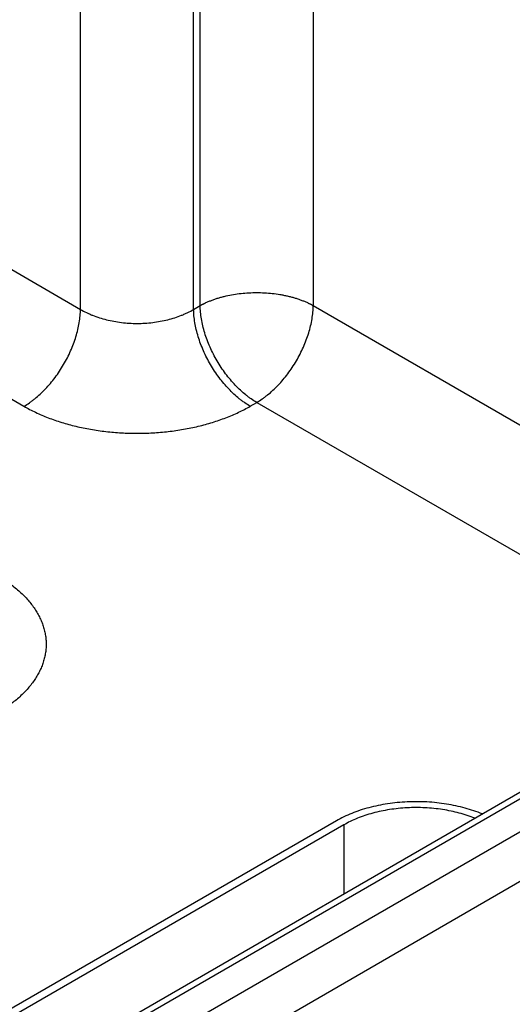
# Model space of a CAD drawing. Header units: inches. Extents: x 0 to 34, y 0 to 22.
# Tile 103 of 111: x 28.1 to 28.6, y 14.9 to 15.8. Entities that reach past the tile are written whole.
import ezdxf

# ---------------------------------------------------------------- set-up
doc = ezdxf.new("R2010")
doc.units = ezdxf.units.IN
doc.header["$LTSCALE"] = 1.87
doc.header["$MEASUREMENT"] = 0
doc.layers.get('0').update_dxf_attribs({"linetype": 'CONTINUOUS'})

msp = doc.modelspace()

# ---------------------------------------------------------------- linework, layer by layer
at = {"color": 7, "linetype": 'CONTINUOUS'}
for p, q in [((28.29448, 15.5622), (28.29448, 16.76958)), ((28.1778, 15.55851), (28.1778, 16.76589)), ((28.2881, 15.55851), (28.2881, 16.76589)), ((28.40476, 16.30387), (28.40476, 15.5622)), ((27.83997, 14.60699), (30.13103, 15.92983)), ((27.87967, 14.66839), (30.01682, 15.90236)), ((27.88917, 14.66745), (30.02632, 15.90141)), ((27.86118, 14.57068), (30.15224, 15.89351)), ((28.07152, 15.61988), (28.1778, 15.55851)), ((28.2881, 15.55851), (28.29448, 15.5622)), ((28.40476, 15.5622), (28.70972, 15.38612)), ((28.01637, 15.52547), (28.12266, 15.4641)), ((28.34324, 15.4641), (28.34962, 15.46778)), ((28.34962, 15.46778), (28.68036, 15.27682)), ((28.42741, 15.06), (28.0979, 14.86975)), ((28.43448, 15.05592), (28.10497, 14.86566)), ((28.43448, 15.05592), (28.43448, 14.98874))]:
    msp.add_line(p, q, dxfattribs=at)
for points, knots in [([(28.29448, 15.5622), (28.29471, 15.56232), (28.29516, 15.56257), (28.29585, 15.56294), (28.29655, 15.56331), (28.29725, 15.56367), (28.29797, 15.56403), (28.29869, 15.56438), (28.29942, 15.56472), (28.3004, 15.56518), (28.30165, 15.56573), (28.30317, 15.56638), (28.30472, 15.567), (28.3063, 15.56761), (28.30791, 15.56819), (28.31009, 15.56894), (28.31288, 15.56982), (28.31629, 15.57077), (28.32099, 15.57193), (28.32702, 15.57313), (28.33443, 15.57416), (28.34199, 15.57478), (28.34962, 15.57499), (28.35725, 15.57478), (28.36481, 15.57416), (28.37101, 15.5733), (28.37588, 15.5724), (28.37945, 15.57164), (28.38295, 15.57077), (28.38637, 15.56982), (28.38915, 15.56894), (28.39134, 15.56819), (28.39294, 15.56761), (28.39452, 15.567), (28.39607, 15.56638), (28.39759, 15.56573), (28.39884, 15.56518), (28.39983, 15.56472), (28.40056, 15.56438), (28.40128, 15.56403), (28.40199, 15.56367), (28.40269, 15.56331), (28.40339, 15.56295), (28.40408, 15.56258), (28.40454, 15.56233), (28.40476, 15.5622)], [0, 0, 0, 0, 0.006779, 0.013623, 0.020518, 0.027451, 0.03442, 0.041428, 0.048479, 0.055572, 0.069883, 0.084353, 0.098979, 0.113756, 0.128681, 0.143749, 0.174293, 0.205348, 0.236872, 0.301132, 0.366687, 0.43312, 0.499996, 0.566872, 0.633305, 0.69886, 0.731181, 0.763127, 0.794651, 0.825706, 0.85625, 0.871318, 0.886243, 0.90102, 0.915646, 0.930116, 0.944424, 0.951519, 0.958573, 0.965587, 0.972556, 0.979476, 0.986348, 0.993185, 1, 1, 1, 1]), ([(28.34962, 15.46778), (28.3478, 15.46884), (28.34509, 15.47056), (28.34159, 15.47307), (28.33804, 15.47583), (28.33368, 15.4796), (28.32864, 15.48458), (28.3238, 15.48999), (28.3192, 15.49579), (28.31489, 15.50192), (28.3109, 15.50833), (28.30728, 15.51496), (28.30405, 15.52174), (28.30124, 15.52861), (28.29889, 15.53551), (28.29702, 15.54237), (28.29563, 15.54913), (28.29476, 15.55573), (28.29451, 15.56007), (28.29448, 15.5622)], [0, 0, 0, 0, 0.055747, 0.084566, 0.113978, 0.174439, 0.236852, 0.300887, 0.366175, 0.432326, 0.498931, 0.565574, 0.631837, 0.697309, 0.761595, 0.824324, 0.885156, 0.943796, 1, 1, 1, 1]), ([(28.34962, 15.46778), (28.35145, 15.46884), (28.35415, 15.47056), (28.35766, 15.47307), (28.3612, 15.47583), (28.36557, 15.4796), (28.3706, 15.48458), (28.37544, 15.48999), (28.38004, 15.49579), (28.38435, 15.50192), (28.38834, 15.50833), (28.39197, 15.51496), (28.3952, 15.52174), (28.398, 15.52861), (28.40035, 15.53551), (28.40223, 15.54237), (28.40361, 15.54913), (28.40449, 15.55573), (28.40474, 15.56007), (28.40477, 15.5622)], [0, 0, 0, 0, 0.055747, 0.084566, 0.113978, 0.174439, 0.236852, 0.300887, 0.366175, 0.432326, 0.498931, 0.565574, 0.631837, 0.697309, 0.761595, 0.824324, 0.885156, 0.943796, 1, 1, 1, 1]), ([(28.12266, 15.4641), (28.12448, 15.46515), (28.12719, 15.46687), (28.13069, 15.46939), (28.13424, 15.47214), (28.1386, 15.47592), (28.14364, 15.48089), (28.14848, 15.4863), (28.15308, 15.4921), (28.15739, 15.49824), (28.16138, 15.50465), (28.165, 15.51127), (28.16823, 15.51805), (28.17104, 15.52493), (28.17339, 15.53182), (28.17526, 15.53869), (28.17665, 15.54545), (28.17752, 15.55204), (28.17777, 15.55639), (28.1778, 15.55851)], [0, 0, 0, 0, 0.055747, 0.084566, 0.113978, 0.174439, 0.236852, 0.300887, 0.366175, 0.432326, 0.498931, 0.565574, 0.631837, 0.697309, 0.761595, 0.824324, 0.885156, 0.943796, 1, 1, 1, 1]), ([(28.1778, 15.55851), (28.17965, 15.55741), (28.18252, 15.55586), (28.1865, 15.554), (28.19071, 15.55223), (28.19623, 15.55026), (28.20314, 15.54831), (28.21034, 15.54678), (28.21775, 15.54567), (28.22532, 15.545), (28.23295, 15.54478), (28.24058, 15.545), (28.24814, 15.54567), (28.25556, 15.54678), (28.26276, 15.54831), (28.26967, 15.55026), (28.27519, 15.55223), (28.2794, 15.554), (28.28338, 15.55586), (28.28625, 15.55741), (28.2881, 15.55851)], [0, 0, 0, 0, 0.056109, 0.085078, 0.114621, 0.175292, 0.237853, 0.301976, 0.367303, 0.433445, 0.5, 0.566555, 0.632697, 0.698024, 0.762147, 0.824708, 0.885379, 0.914922, 0.943891, 1, 1, 1, 1]), ([(28.34324, 15.4641), (28.34141, 15.46515), (28.33871, 15.46687), (28.33521, 15.46939), (28.33166, 15.47214), (28.3273, 15.47592), (28.32226, 15.48089), (28.31742, 15.4863), (28.31282, 15.4921), (28.30851, 15.49824), (28.30452, 15.50465), (28.3009, 15.51127), (28.29767, 15.51805), (28.29486, 15.52493), (28.29251, 15.53182), (28.29064, 15.53869), (28.28925, 15.54545), (28.28838, 15.55204), (28.28813, 15.55639), (28.2881, 15.55851)], [0, 0, 0, 0, 0.055747, 0.084566, 0.113978, 0.174439, 0.236852, 0.300887, 0.366175, 0.432326, 0.498931, 0.565574, 0.631837, 0.697309, 0.761595, 0.824324, 0.885156, 0.943796, 1, 1, 1, 1]), ([(28.12266, 15.4641), (28.12448, 15.46304), (28.12823, 15.46099), (28.13402, 15.4581), (28.14006, 15.45539), (28.14632, 15.45284), (28.15279, 15.45048), (28.15945, 15.4483), (28.16628, 15.44632), (28.17328, 15.44453), (28.18042, 15.44294), (28.18769, 15.44156), (28.19506, 15.44038), (28.20253, 15.43941), (28.21007, 15.43866), (28.21767, 15.43812), (28.2253, 15.43779), (28.23295, 15.43768), (28.2406, 15.43779), (28.24823, 15.43812), (28.25583, 15.43866), (28.26337, 15.43941), (28.27083, 15.44038), (28.27821, 15.44156), (28.28548, 15.44294), (28.29262, 15.44453), (28.29962, 15.44632), (28.30645, 15.4483), (28.31311, 15.45048), (28.31958, 15.45284), (28.32584, 15.45539), (28.33187, 15.4581), (28.33767, 15.46099), (28.34141, 15.46304), (28.34324, 15.4641)], [0, 0, 0, 0, 0.027597, 0.055843, 0.084715, 0.114186, 0.144223, 0.17479, 0.20585, 0.23736, 0.269277, 0.301554, 0.334144, 0.366996, 0.40006, 0.433284, 0.466615, 0.5, 0.533385, 0.566716, 0.59994, 0.633004, 0.665856, 0.698446, 0.730723, 0.76264, 0.79415, 0.82521, 0.855777, 0.885814, 0.915285, 0.944157, 0.972403, 1, 1, 1, 1]), ([(28.0958, 15.29969), (28.09769, 15.2986), (28.10138, 15.29636), (28.10669, 15.29281), (28.11169, 15.28912), (28.11637, 15.28528), (28.12073, 15.28132), (28.12474, 15.27724), (28.1284, 15.27305), (28.1317, 15.26876), (28.13463, 15.26437), (28.13719, 15.25992), (28.13936, 15.25539), (28.14115, 15.2508), (28.14254, 15.24617), (28.14354, 15.2415), (28.14414, 15.23681), (28.14434, 15.23211), (28.14414, 15.22741), (28.14354, 15.22271), (28.14254, 15.21805), (28.14115, 15.21341), (28.13936, 15.20883), (28.13719, 15.2043), (28.13463, 15.19984), (28.1317, 15.19546), (28.1284, 15.19117), (28.12474, 15.18698), (28.12073, 15.1829), (28.11637, 15.17893), (28.11169, 15.1751), (28.10669, 15.1714), (28.10138, 15.16785), (28.09769, 15.16562), (28.0958, 15.16453)], [0, 0, 0, 0, 0.037617, 0.07428, 0.109978, 0.14471, 0.178482, 0.211311, 0.243226, 0.274268, 0.304487, 0.333951, 0.362735, 0.390931, 0.41864, 0.445973, 0.473051, 0.5, 0.526949, 0.554027, 0.58136, 0.609069, 0.637265, 0.666049, 0.695513, 0.725732, 0.756774, 0.788689, 0.821518, 0.85529, 0.890022, 0.92572, 0.962383, 1, 1, 1, 1]), ([(28.56942, 15.06665), (28.56676, 15.06776), (28.56126, 15.06983), (28.55273, 15.07246), (28.54383, 15.07464), (28.53464, 15.07637), (28.52521, 15.07763), (28.51564, 15.0784), (28.50598, 15.07869), (28.49631, 15.07848), (28.48672, 15.07779), (28.47726, 15.07661), (28.46802, 15.07496), (28.45907, 15.07284), (28.45048, 15.07028), (28.4423, 15.0673), (28.43461, 15.06391), (28.42974, 15.06135), (28.42741, 15.06)], [0, 0, 0, 0, 0.059093, 0.120056, 0.182635, 0.246546, 0.311483, 0.377122, 0.443129, 0.509163, 0.574885, 0.639958, 0.704057, 0.766873, 0.828117, 0.887529, 0.944884, 1, 1, 1, 1]), ([(28.56225, 15.06251), (28.55983, 15.06348), (28.55484, 15.06529), (28.54712, 15.06759), (28.53907, 15.06949), (28.53078, 15.07098), (28.52229, 15.07205), (28.51367, 15.0727), (28.50499, 15.0729), (28.4963, 15.07268), (28.48769, 15.07201), (28.47921, 15.07092), (28.47092, 15.06941), (28.46289, 15.06749), (28.45518, 15.06518), (28.44785, 15.06248), (28.44095, 15.05943), (28.43658, 15.05713), (28.43448, 15.05592)], [0, 0, 0, 0, 0.0594, 0.120606, 0.183363, 0.247392, 0.31239, 0.378041, 0.444015, 0.509982, 0.575609, 0.640568, 0.704544, 0.767234, 0.82836, 0.887669, 0.944941, 1, 1, 1, 1])]:
    msp.add_open_spline(points, degree=3, knots=knots, dxfattribs=at)

doc.saveas('drawing.dxf')
